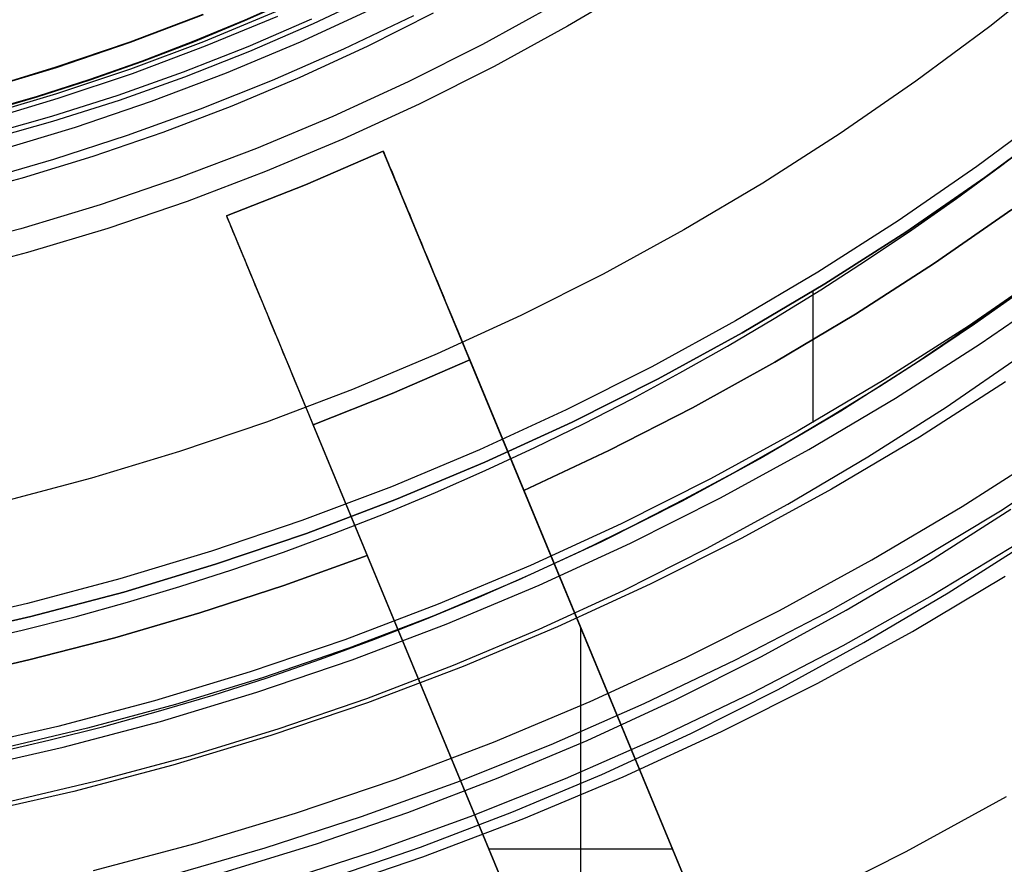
# Model space of a CAD drawing. Header units: millimetres. Extents: x 9001 to 10165, y -167 to 850.
# Tile 104 of 216: x 9587.56 to 9596.28, y 456.75 to 464.22. Entities that reach past the tile are written whole.
import ezdxf

# ---------------------------------------------------------------- set-up
doc = ezdxf.new("R2010")
doc.units = ezdxf.units.MM
for name, color, linetype in [('1', 7, 'Continuous'), ('COLOR EXT', 7, 'Continuous'), ('luz', 7, 'Continuous')]:
    doc.layers.add(name, color=color, linetype=linetype)

msp = doc.modelspace()

# ---------------------------------------------------------------- linework, layer by layer
at = {"layer": '1', "color": 250, "true_color": 0x111111}
for p, q in [((9596.7851, 464.6708, 236.8644), (9596.1488, 464.1633, 236.8644)), ((9593.0512, 464.5438, 96.1312), (9592.4128, 464.1654, 96.1312)), ((9593.0512, 464.5438, 48.3312), (9592.4128, 464.1654, 48.3312)), ((9590.0019, 464.4197, 144.4031), (9589.556, 464.2198, 144.4031)), ((9589.5576, 464.216, 223.4679), (9590.0036, 464.4159, 223.4679)), ((9590.1653, 464.1891, 48.3312), (9590.722, 464.4535, 48.3312)), ((9592.3038, 464.3567, 231.0025), (9591.6593, 464.0041, 231.0025)), ((9588.5392, 464.0242, 107.4778), (9589.1849, 464.269, 107.4778)), ((9589.1849, 464.269, 125.9405), (9588.5392, 464.0242, 125.9405)), ((9589.1864, 464.2652, 225.2), (9588.5406, 464.0203, 225.2)), ((9589.1864, 464.2652, 224.334), (9588.5406, 464.0203, 224.334)), ((9589.8292, 464.2926, 96.1312), (9589.191, 464.0283, 96.1312)), ((9589.8464, 464.2529, 48.3312), (9589.2069, 463.988, 48.3312)), ((9590.6915, 464.321, 231.7015), (9590.0468, 464.0241, 231.7015)), ((9591.0482, 464.2589, 222.7), (9590.4286, 463.9623, 222.7)), ((9590.6407, 463.9895, 222.7), (9591.2252, 464.2835, 222.7)), ((9589.556, 464.2198, 144.4031), (9589.1045, 464.032, 144.4031)), ((9589.106, 464.0282, 223.4679), (9589.5576, 464.216, 223.4679)), ((9590.1474, 464.2289, 96.1312), (9589.5832, 463.984, 96.1312)), ((9589.5999, 463.9436, 48.3312), (9590.1653, 464.1891, 48.3312)), ((9592.4128, 464.1654, 96.1312), (9591.7616, 463.8092, 96.1312)), ((9592.4128, 464.1654, 48.3312), (9591.7616, 463.8092, 48.3312)), ((9596.1488, 464.1633, 236.8644), (9595.4954, 463.6782, 236.8644)), ((9587.8855, 463.8018, 107.4778), (9588.5392, 464.0242, 107.4778)), ((9588.5392, 464.0242, 125.9405), (9587.8855, 463.8018, 125.9405)), ((9588.5406, 464.0203, 225.2), (9587.8868, 463.7978, 225.2)), ((9588.5406, 464.0203, 224.334), (9587.8868, 463.7978, 224.334)), ((9589.191, 464.0283, 96.1312), (9588.5443, 463.7859, 96.1312)), ((9589.2069, 463.988, 48.3312), (9588.5588, 463.7451, 48.3312)), ((9589.1045, 464.032, 144.4031), (9588.6477, 463.8567, 144.4031)), ((9588.6491, 463.8528, 223.4679), (9589.106, 464.0282, 223.4679)), ((9589.5832, 463.984, 96.1312), (9589.0111, 463.7583, 96.1312)), ((9590.0468, 464.0241, 231.7015), (9589.3922, 463.7497, 231.7015)), ((9590.0466, 463.7154, 222.7), (9590.6407, 463.9895, 222.7)), ((9591.6593, 464.0041, 231.0025), (9591.0031, 463.674, 231.0025)), ((9589.0266, 463.7174, 48.3312), (9589.5999, 463.9436, 48.3312)), ((9590.4286, 463.9623, 222.7), (9589.7995, 463.6863, 222.7)), ((9588.6477, 463.8567, 144.4031), (9588.1855, 463.6939, 144.4031)), ((9588.1868, 463.69, 223.4679), (9588.6491, 463.8528, 223.4679)), ((9591.7616, 463.8092, 96.1312), (9591.0986, 463.4756, 96.1312)), ((9591.7616, 463.8092, 48.3312), (9591.0986, 463.4756, 48.3312)), ((9587.2246, 463.602, 107.4778), (9587.8855, 463.8018, 107.4778)), ((9587.8855, 463.8018, 125.9405), (9587.2246, 463.602, 125.9405)), ((9587.8868, 463.7978, 225.2), (9587.2257, 463.5981, 225.2)), ((9587.8868, 463.7978, 224.334), (9587.2257, 463.5981, 224.334)), ((9588.5443, 463.7859, 96.1312), (9587.8896, 463.5658, 96.1312)), ((9588.5588, 463.7451, 48.3312), (9587.9027, 463.5245, 48.3312)), ((9589.0111, 463.7583, 96.1312), (9588.4317, 463.552, 96.1312)), ((9588.446, 463.5107, 48.3312), (9589.0266, 463.7174, 48.3312)), ((9589.3922, 463.7497, 231.7015), (9588.7285, 463.498, 231.7015)), ((9588.1855, 463.6939, 144.4031), (9587.7183, 463.5441, 144.4031)), ((9587.7195, 463.5401, 223.4679), (9588.1868, 463.69, 223.4679)), ((9589.7995, 463.6863, 222.7), (9589.1616, 463.4313, 222.7)), ((9589.4436, 463.4615, 222.7), (9590.0466, 463.7154, 222.7)), ((9591.0031, 463.674, 231.0025), (9590.3358, 463.3667, 231.0025)), ((9595.4954, 463.6782, 236.8644), (9594.8256, 463.2159, 236.8644)), ((9587.8896, 463.5658, 96.1312), (9587.2278, 463.3681, 96.1312)), ((9587.7183, 463.5441, 144.4031), (9587.2461, 463.4074, 144.4031)), ((9588.4317, 463.552, 96.1312), (9587.8457, 463.3654, 96.1312)), ((9587.9027, 463.5245, 48.3312), (9587.2394, 463.3264, 48.3312)), ((9587.2472, 463.4034, 223.4679), (9587.7195, 463.5401, 223.4679)), ((9587.8587, 463.3237, 48.3312), (9588.446, 463.5107, 48.3312)), ((9588.7285, 463.498, 231.7015), (9588.0565, 463.2693, 231.7015)), ((9588.8324, 463.2281, 222.7), (9589.4436, 463.4615, 222.7)), ((9591.0986, 463.4756, 96.1312), (9590.4244, 463.1652, 96.1312)), ((9591.0986, 463.4756, 48.3312), (9590.4244, 463.1652, 48.3312)), ((9589.1616, 463.4313, 222.7), (9588.5156, 463.1976, 222.7)), ((9596.7142, 463.4288, 236.4877), (9596.035, 462.9245, 236.4877)), ((9587.8457, 463.3654, 96.1312), (9587.2537, 463.1987, 96.1312)), ((9587.2654, 463.1567, 48.3312), (9587.8587, 463.3237, 48.3312)), ((9590.3358, 463.3667, 231.0025), (9589.6584, 463.0827, 231.0025)), ((9596.1052, 462.8265, 250.75), (9596.7877, 463.3332, 250.75)), ((9596.7877, 463.3332, 246.75), (9596.1052, 462.8265, 246.75)), ((9588.0565, 463.2693, 231.7015), (9587.377, 463.064, 231.7015)), ((9588.5156, 463.1976, 222.7), (9587.8623, 462.9853, 222.7)), ((9588.2136, 463.0154, 222.7), (9588.8324, 463.2281, 222.7)), ((9594.8256, 463.2159, 236.8644), (9594.1403, 462.7769, 236.8644)), ((9596.2431, 462.926, 242.75), (9596.6277, 463.2181, 242.75)), ((9590.4244, 463.1652, 96.1312), (9589.74, 462.8782, 96.1312)), ((9590.4244, 463.1652, 48.3312), (9589.74, 462.8782, 48.3312)), ((9589.6584, 463.0827, 231.0025), (9588.9715, 462.8222, 231.0025)), ((9587.8623, 462.9853, 222.7), (9587.2023, 462.7947, 222.7)), ((9587.5881, 462.8238, 222.7), (9588.2136, 463.0154, 222.7)), ((9589.74, 462.8782, 96.1312), (9589.046, 462.615, 96.1312)), ((9589.74, 462.8782, 48.3312), (9589.046, 462.615, 48.3312)), ((9596.035, 462.9245, 236.4877), (9595.3389, 462.4441, 236.4877)), ((9595.8532, 462.6413, 242.75), (9596.2431, 462.926, 242.75)), ((9586.9564, 462.6533, 222.7), (9587.5881, 462.8238, 222.7)), ((9588.9715, 462.8222, 231.0025), (9588.2761, 462.5856, 231.0025)), ((9594.1403, 462.7769, 236.8644), (9593.4402, 462.3619, 236.8644)), ((9595.4057, 462.3437, 250.75), (9596.1052, 462.8265, 250.75)), ((9596.1052, 462.8265, 246.75), (9595.4057, 462.3437, 246.75)), ((9588.2761, 462.5856, 231.0025), (9587.5729, 462.3731, 231.0025)), ((9589.046, 462.615, 96.1312), (9588.3434, 462.376, 96.1312)), ((9589.046, 462.615, 48.3312), (9588.3434, 462.376, 48.3312)), ((9595.458, 462.3642, 242.75), (9595.8532, 462.6413, 242.75)), ((9595.3389, 462.4441, 236.4877), (9594.6266, 461.9879, 236.4877)), ((9587.5729, 462.3731, 231.0025), (9586.8628, 462.185, 231.0025)), ((9588.3434, 462.376, 96.1312), (9587.6329, 462.1613, 96.1312)), ((9588.3434, 462.376, 48.3312), (9587.6329, 462.1613, 48.3312)), ((9593.4402, 462.3619, 236.8644), (9592.7262, 461.9713, 236.8644)), ((9594.6899, 461.8852, 250.75), (9595.4057, 462.3437, 250.75)), ((9595.4057, 462.3437, 246.75), (9594.6899, 461.8852, 246.75)), ((9595.0576, 462.0948, 242.75), (9595.458, 462.3642, 242.75)), ((9587.6329, 462.1613, 96.1312), (9586.9155, 461.9712, 96.1312)), ((9587.6329, 462.1613, 48.3312), (9586.9155, 461.9712, 48.3312)), ((9594.6523, 461.8332, 242.75), (9595.0576, 462.0948, 242.75)), ((9596.8245, 462.1258, 98.1904), (9596.175, 461.6474, 98.1904)), ((9594.6266, 461.9879, 236.4877), (9593.899, 461.5565, 236.4877)), ((9596.6874, 462.0135, 250.75), (9595.9595, 461.511, 250.75)), ((9596.6874, 462.0135, 246.75), (9595.9595, 461.511, 246.75)), ((9592.7262, 461.9713, 236.8644), (9591.9992, 461.6056, 236.8644)), ((9593.9587, 461.4518, 250.75), (9594.6899, 461.8852, 250.75)), ((9594.6899, 461.8852, 246.75), (9593.9587, 461.4518, 246.75)), ((9594.242, 461.5796, 242.75), (9594.6523, 461.8332, 242.75)), ((9594.5816, 461.8189, 250.75), (9594.5816, 460.6562, 250.75)), ((9596.0139, 461.5324, 242.75), (9596.4251, 461.8207, 242.75)), ((9596.175, 461.6474, 98.1904), (9595.5098, 461.1912, 98.1904)), ((9591.9992, 461.6056, 236.8644), (9591.2599, 461.2652, 236.8644)), ((9593.899, 461.5565, 236.4877), (9593.157, 461.1506, 236.4877)), ((9593.8269, 461.334, 242.75), (9594.242, 461.5796, 242.75)), ((9593.213, 461.0438, 250.75), (9593.9587, 461.4518, 250.75)), ((9593.9587, 461.4518, 246.75), (9593.213, 461.0438, 246.75)), ((9595.9595, 461.511, 250.75), (9595.2146, 461.0339, 250.75)), ((9595.9595, 461.511, 246.75), (9595.2146, 461.0339, 246.75)), ((9595.5973, 461.252, 242.75), (9596.0139, 461.5324, 242.75)), ((9593.4072, 461.0967, 242.75), (9593.8269, 461.334, 242.75)), ((9591.2599, 461.2652, 236.8644), (9590.5094, 460.9505, 236.8644)), ((9595.5098, 461.1912, 98.1904), (9594.8295, 460.7578, 98.1904)), ((9595.1754, 460.9798, 242.75), (9595.5973, 461.252, 242.75)), ((9595.762, 460.7937, 46.0441), (9596.4394, 461.2583, 46.0441)), ((9593.157, 461.1506, 236.4877), (9592.4013, 460.7705, 236.4877)), ((9592.4536, 460.6619, 250.75), (9593.213, 461.0438, 250.75)), ((9593.213, 461.0438, 246.75), (9592.4536, 460.6619, 246.75)), ((9592.983, 460.8678, 242.75), (9593.4072, 461.0967, 242.75)), ((9595.2146, 461.0339, 250.75), (9594.4537, 460.5829, 250.75)), ((9595.2146, 461.0339, 246.75), (9594.4537, 460.5829, 246.75)), ((9590.5094, 460.9505, 236.8644), (9589.7484, 460.6619, 236.8644)), ((9594.7485, 460.7159, 242.75), (9595.1754, 460.9798, 242.75)), ((9592.5544, 460.6473, 242.75), (9592.983, 460.8678, 242.75)), ((9592.4013, 460.7705, 236.4877), (9591.633, 460.4167, 236.4877)), ((9594.8295, 460.7578, 98.1904), (9594.135, 460.3475, 98.1904)), ((9595.0692, 460.3523, 46.0441), (9595.762, 460.7937, 46.0441)), ((9594.3166, 460.4604, 242.75), (9594.7485, 460.7159, 242.75)), ((9589.7484, 460.6619, 236.8644), (9588.9779, 460.3998, 236.8644)), ((9591.6816, 460.3063, 250.75), (9592.4536, 460.6619, 250.75)), ((9592.4536, 460.6619, 246.75), (9591.6816, 460.3063, 246.75)), ((9592.1215, 460.4355, 242.75), (9592.5544, 460.6473, 242.75)), ((9594.4537, 460.5829, 250.75), (9593.6777, 460.1584, 250.75)), ((9594.4537, 460.5829, 246.75), (9593.6777, 460.1584, 246.75)), ((9591.633, 460.4167, 236.4877), (9590.853, 460.0896, 236.4877)), ((9591.6845, 460.2324, 242.75), (9592.1215, 460.4355, 242.75)), ((9593.8798, 460.2134, 242.75), (9594.3166, 460.4604, 242.75)), ((9588.9779, 460.3998, 236.8644), (9588.1989, 460.1644, 236.8644)), ((9594.135, 460.3475, 98.1904), (9593.427, 459.9609, 98.1904)), ((9594.3619, 459.9345, 46.0441), (9595.0692, 460.3523, 46.0441)), ((9596.994, 460.3652, 45.7922), (9596.2424, 459.8742, 45.7922)), ((9590.8977, 459.9777, 250.75), (9591.6816, 460.3063, 250.75)), ((9591.6816, 460.3063, 246.75), (9590.8977, 459.9777, 246.75)), ((9591.2434, 460.0382, 242.75), (9591.6845, 460.2324, 242.75)), ((9588.1989, 460.1644, 236.8644), (9587.4122, 459.956, 236.8644)), ((9593.6777, 460.1584, 250.75), (9592.8875, 459.7609, 250.75)), ((9593.6777, 460.1584, 246.75), (9592.8875, 459.7609, 246.75)), ((9593.4384, 459.9752, 242.75), (9593.8798, 460.2134, 242.75)), ((9590.853, 460.0896, 236.4877), (9590.0621, 459.7897, 236.4877)), ((9590.1029, 459.6762, 250.75), (9590.8977, 459.9777, 250.75)), ((9590.8977, 459.9777, 246.75), (9590.1029, 459.6762, 246.75)), ((9590.7985, 459.853, 242.75), (9591.2434, 460.0382, 242.75)), ((9592.9924, 459.7457, 242.75), (9593.4384, 459.9752, 242.75)), ((9593.427, 459.9609, 98.1904), (9592.7064, 459.5984, 98.1904)), ((9593.641, 459.5408, 46.0441), (9594.3619, 459.9345, 46.0441)), ((9595.6141, 459.4307, 45.7922), (9596.3352, 459.8902, 45.7922)), ((9590.3497, 459.6769, 242.75), (9590.7985, 459.853, 242.75)), ((9596.2424, 459.8742, 45.7922), (9595.4749, 459.4082, 45.7922)), ((9590.0621, 459.7897, 236.4877), (9589.2613, 459.5172, 236.4877)), ((9592.8875, 459.7609, 250.75), (9592.0841, 459.3909, 250.75)), ((9592.8875, 459.7609, 246.75), (9592.0841, 459.3909, 246.75)), ((9592.5419, 459.5253, 242.75), (9592.9924, 459.7457, 242.75)), ((9589.2982, 459.4024, 250.75), (9590.1029, 459.6762, 250.75)), ((9590.1029, 459.6762, 246.75), (9589.2982, 459.4024, 246.75)), ((9589.8974, 459.5102, 242.75), (9590.3497, 459.6769, 242.75)), ((9592.7064, 459.5984, 98.1904), (9591.9739, 459.2605, 98.1904)), ((9592.9071, 459.1717, 46.0441), (9593.641, 459.5408, 46.0441)), ((9596.4163, 459.5981, 98.6312), (9595.6396, 459.1265, 98.6312)), ((9595.7805, 459.1493, 98.6312), (9596.5103, 459.6143, 98.6312)), ((9589.2613, 459.5172, 236.4877), (9588.4516, 459.2726, 236.4877)), ((9589.4415, 459.3528, 242.75), (9589.8974, 459.5102, 242.75)), ((9592.0871, 459.314, 242.75), (9592.5419, 459.5253, 242.75)), ((9588.4845, 459.1566, 250.75), (9589.2982, 459.4024, 250.75)), ((9589.2982, 459.4024, 246.75), (9588.4845, 459.1566, 246.75)), ((9592.0841, 459.3909, 250.75), (9591.2684, 459.0489, 250.75)), ((9592.0841, 459.3909, 246.75), (9591.2684, 459.0489, 246.75)), ((9595.4749, 459.4082, 45.7922), (9594.6925, 458.9679, 45.7922)), ((9594.8778, 458.9958, 45.7922), (9595.6141, 459.4307, 45.7922)), ((9588.4516, 459.2726, 236.4877), (9587.634, 459.056, 236.4877)), ((9588.9822, 459.205, 242.75), (9589.4415, 459.3528, 242.75)), ((9591.6281, 459.1119, 242.75), (9592.0871, 459.314, 242.75)), ((9588.5196, 459.0669, 242.75), (9588.9822, 459.205, 242.75)), ((9591.9739, 459.2605, 98.1904), (9591.2305, 458.9474, 98.1904)), ((9587.6628, 458.9389, 250.75), (9588.4845, 459.1566, 250.75)), ((9588.4845, 459.1566, 246.75), (9587.6628, 458.9389, 246.75)), ((9591.1651, 458.9191, 242.75), (9591.6281, 459.1119, 242.75)), ((9592.1612, 458.8275, 46.0441), (9592.9071, 459.1717, 46.0441)), ((9595.6396, 459.1265, 98.6312), (9594.8478, 458.6809, 98.6312)), ((9595.0354, 458.7091, 98.6312), (9595.7805, 459.1493, 98.6312)), ((9587.634, 459.056, 236.4877), (9586.8094, 458.8678, 236.4877)), ((9588.0539, 458.9386, 242.75), (9588.5196, 459.0669, 242.75)), ((9591.2684, 459.0489, 250.75), (9590.4413, 458.7352, 250.75)), ((9591.2684, 459.0489, 246.75), (9590.4413, 458.7352, 246.75)), ((9586.8342, 458.7498, 250.75), (9587.6628, 458.9389, 250.75)), ((9587.6628, 458.9389, 246.75), (9586.8342, 458.7498, 246.75)), ((9587.5852, 458.8202, 242.75), (9588.0539, 458.9386, 242.75)), ((9591.2305, 458.9474, 98.1904), (9590.4769, 458.6597, 98.1904)), ((9594.6925, 458.9679, 45.7922), (9593.8959, 458.5537, 45.7922)), ((9594.1273, 458.586, 45.7922), (9594.8778, 458.9958, 45.7922)), ((9590.6982, 458.736, 242.75), (9591.1651, 458.9191, 242.75)), ((9587.1135, 458.7119, 242.75), (9587.5852, 458.8202, 242.75)), ((9591.4042, 458.5088, 46.0441), (9592.1612, 458.8275, 46.0441)), ((9590.4413, 458.7352, 250.75), (9589.6039, 458.4503, 250.75)), ((9590.4413, 458.7352, 246.75), (9589.6039, 458.4503, 246.75)), ((9590.2274, 458.5624, 242.75), (9590.6982, 458.736, 242.75)), ((9594.8478, 458.6809, 98.6312), (9594.0417, 458.2618, 98.6312)), ((9594.2758, 458.2944, 98.6312), (9595.0354, 458.7091, 98.6312)), ((9590.4769, 458.6597, 98.1904), (9589.7141, 458.3975, 98.1904)), ((9593.3634, 458.2017, 45.7922), (9594.1273, 458.586, 45.7922)), ((9589.753, 458.3987, 242.75), (9590.2274, 458.5624, 242.75)), ((9590.6368, 458.2157, 46.0441), (9591.4042, 458.5088, 46.0441)), ((9593.8959, 458.5537, 45.7922), (9593.0861, 458.1661, 45.7922)), ((9589.6039, 458.4503, 250.75), (9588.7572, 458.1945, 250.75)), ((9589.6039, 458.4503, 246.75), (9588.7572, 458.1945, 246.75)), ((9589.7141, 458.3975, 98.1904), (9588.9428, 458.1612, 98.1904)), ((9589.2751, 458.2449, 242.75), (9589.753, 458.3987, 242.75)), ((9588.7937, 458.1012, 242.75), (9589.2751, 458.2449, 242.75)), ((9594.0417, 458.2618, 98.6312), (9593.2221, 457.8695, 98.6312)), ((9593.5027, 457.9055, 98.6312), (9594.2758, 458.2944, 98.6312)), ((9588.7572, 458.1945, 250.75), (9587.9022, 457.968, 250.75)), ((9588.7572, 458.1945, 246.75), (9587.9022, 457.968, 246.75)), ((9588.9428, 458.1612, 98.1904), (9588.164, 457.9511, 98.1904)), ((9589.8599, 457.9487, 46.0441), (9590.6368, 458.2157, 46.0441)), ((9593.0861, 458.1661, 45.7922), (9592.2639, 457.8054, 45.7922)), ((9592.587, 457.8435, 45.7922), (9593.3634, 458.2017, 45.7922)), ((9588.3091, 457.9676, 242.75), (9588.7937, 458.1012, 242.75)), ((9587.9022, 457.968, 250.75), (9587.0398, 457.7712, 250.75)), ((9587.9022, 457.968, 246.75), (9587.0398, 457.7712, 246.75)), ((9587.8213, 457.8445, 242.75), (9588.3091, 457.9676, 242.75)), ((9588.164, 457.9511, 98.1904), (9587.3786, 457.7674, 98.1904)), ((9589.0745, 457.7081, 46.0441), (9589.8599, 457.9487, 46.0441)), ((9592.717, 457.543, 98.6312), (9593.5027, 457.9055, 98.6312)), ((9587.3305, 457.7318, 242.75), (9587.8213, 457.8445, 242.75)), ((9592.2639, 457.8054, 45.7922), (9591.4303, 457.4722, 45.7922)), ((9591.7989, 457.5116, 45.7922), (9592.587, 457.8435, 45.7922)), ((9593.2221, 457.8695, 98.6312), (9592.3901, 457.5045, 98.6312)), ((9588.2814, 457.4941, 46.0441), (9589.0745, 457.7081, 46.0441)), ((9591.9194, 457.2071, 98.6312), (9592.717, 457.543, 98.6312)), ((9587.4816, 457.307, 46.0441), (9588.2814, 457.4941, 46.0441)), ((9591.4303, 457.4722, 45.7922), (9590.586, 457.1667, 45.7922)), ((9591, 457.2066, 45.7922), (9591.7989, 457.5116, 45.7922)), ((9592.3901, 457.5045, 98.6312), (9591.5464, 457.1672, 98.6312)), ((9590.1914, 456.9286, 45.7922), (9591, 457.2066, 45.7922)), ((9591.111, 456.8984, 98.6312), (9591.9194, 457.2071, 98.6312)), ((9590.586, 457.1667, 45.7922), (9589.7322, 456.8892, 45.7922)), ((9591.5464, 457.1672, 98.6312), (9590.692, 456.858, 98.6312)), ((9589.3738, 456.6781, 45.7922), (9590.1914, 456.9286, 45.7922)), ((9589.7322, 456.8892, 45.7922), (9588.8696, 456.6402, 45.7922)), ((9590.692, 456.858, 98.6312), (9589.8279, 456.5773, 98.6312)), ((9590.2926, 456.6171, 98.6312), (9591.111, 456.8984, 98.6312))]:
    msp.add_line(p, q, dxfattribs=at)
at = {"layer": 'COLOR EXT', "color": 30, "true_color": 0xff8d00}
for p, q in [((9590.7816, 463.0598, 24.5621), (9590.0936, 462.7608, 24.5621)), ((9590.0936, 462.7608, 19.7621), (9590.7816, 463.0598, 19.7621)), ((9590.0936, 462.7608, 22.1621), (9590.7816, 463.0598, 22.1621)), ((9590.7816, 463.0598, 19.7621), (9590.7816, 463.0598, 24.5621)), ((9590.7816, 463.0598, 24.5621), (9590.782, 463.0587, 24.6319)), ((9592.0259, 460.0556, 19.7621), (9590.7816, 463.0598, 19.7621)), ((9594.8971, 453.1242, 21.4121), (9590.7816, 463.0598, 21.4121)), ((9590.782, 463.0587, 24.6319), (9590.7834, 463.0553, 24.7017)), ((9590.7834, 463.0553, 24.7017), (9590.7858, 463.0496, 24.7712)), ((9590.7858, 463.0496, 24.7712), (9590.789, 463.0418, 24.8405)), ((9590.789, 463.0418, 24.8405), (9590.7932, 463.0316, 24.9095)), ((9590.7932, 463.0316, 24.9095), (9590.7983, 463.0193, 24.978)), ((9590.7983, 463.0193, 24.978), (9590.8044, 463.0048, 25.0461)), ((9590.8044, 463.0048, 25.0461), (9590.8113, 462.9881, 25.1135)), ((9590.8113, 462.9881, 25.1135), (9590.8191, 462.9692, 25.1803)), ((9590.8191, 462.9692, 25.1803), (9590.8278, 462.9482, 25.2463)), ((9590.8278, 462.9482, 25.2463), (9590.8374, 462.925, 25.3115)), ((9590.8374, 462.925, 25.3115), (9590.8478, 462.8998, 25.3757)), ((9590.8478, 462.8998, 25.3757), (9590.8591, 462.8725, 25.439)), ((9590.8591, 462.8725, 25.439), (9590.8713, 462.8432, 25.5012)), ((9590.0936, 462.7608, 24.5621), (9589.3957, 462.4858, 24.5621)), ((9589.3957, 462.4858, 19.7621), (9590.0936, 462.7608, 19.7621)), ((9589.3957, 462.4858, 22.1621), (9590.0936, 462.7608, 22.1621)), ((9590.0936, 462.7608, 19.7621), (9590.0936, 462.7608, 24.5621)), ((9590.8713, 462.8432, 25.5012), (9590.8842, 462.8119, 25.5623)), ((9590.8842, 462.8119, 25.5623), (9590.898, 462.7787, 25.6221)), ((9590.898, 462.7787, 25.6221), (9590.9126, 462.7435, 25.6807)), ((9590.9126, 462.7435, 25.6807), (9590.9279, 462.7065, 25.7379)), ((9590.9279, 462.7065, 25.7379), (9590.944, 462.6677, 25.7936)), ((9590.944, 462.6677, 25.7936), (9590.9608, 462.6271, 25.8479)), ((9590.9608, 462.6271, 25.8479), (9590.9784, 462.5847, 25.9006)), ((9590.9784, 462.5847, 25.9006), (9590.9966, 462.5407, 25.9516)), ((9590.9966, 462.5407, 25.9516), (9591.0155, 462.4951, 26.001)), ((9596.3432, 462.542, 19.7621), (9595.6595, 462.0685, 19.7621)), ((9596.3432, 462.542, 16.2621), (9595.6595, 462.0685, 16.2621)), ((9595.6595, 462.0685, 18.0121), (9596.3432, 462.542, 18.0121)), ((9589.3962, 462.4846, 24.6319), (9589.3957, 462.4858, 24.5621)), ((9589.3957, 462.4858, 24.5621), (9589.3957, 462.4858, 19.7621)), ((9589.3957, 462.4858, 19.7621), (9590.6401, 459.4816, 19.7621)), ((9589.3957, 462.4858, 21.4121), (9593.5112, 452.5501, 21.4121)), ((9589.3976, 462.4812, 24.7017), (9589.3962, 462.4846, 24.6319)), ((9589.4, 462.4756, 24.7712), (9589.3976, 462.4812, 24.7017)), ((9589.4032, 462.4677, 24.8405), (9589.4, 462.4756, 24.7712)), ((9589.4074, 462.4576, 24.9095), (9589.4032, 462.4677, 24.8405)), ((9589.4125, 462.4453, 24.978), (9589.4074, 462.4576, 24.9095)), ((9589.4185, 462.4308, 25.0461), (9589.4125, 462.4453, 24.978)), ((9589.4255, 462.414, 25.1135), (9589.4185, 462.4308, 25.0461)), ((9589.4333, 462.3952, 25.1803), (9589.4255, 462.414, 25.1135)), ((9591.0155, 462.4951, 26.001), (9591.035, 462.4479, 26.0486)), ((9591.035, 462.4479, 26.0486), (9591.0552, 462.3992, 26.0944)), ((9589.442, 462.3741, 25.2463), (9589.4333, 462.3952, 25.1803)), ((9589.4516, 462.351, 25.3115), (9589.442, 462.3741, 25.2463)), ((9589.462, 462.3258, 25.3757), (9589.4516, 462.351, 25.3115)), ((9589.4733, 462.2985, 25.439), (9589.462, 462.3258, 25.3757)), ((9591.0552, 462.3992, 26.0944), (9591.076, 462.349, 26.1383)), ((9591.076, 462.349, 26.1383), (9591.0973, 462.2975, 26.1803)), ((9589.4855, 462.2692, 25.5012), (9589.4733, 462.2985, 25.439)), ((9589.4984, 462.2379, 25.5623), (9589.4855, 462.2692, 25.5012)), ((9589.5122, 462.2047, 25.6221), (9589.4984, 462.2379, 25.5623)), ((9591.0973, 462.2975, 26.1803), (9591.1192, 462.2447, 26.2204)), ((9591.1192, 462.2447, 26.2204), (9591.1416, 462.1905, 26.2584)), ((9589.5268, 462.1695, 25.6807), (9589.5122, 462.2047, 25.6221)), ((9589.5421, 462.1325, 25.7379), (9589.5268, 462.1695, 25.6807)), ((9591.1416, 462.1905, 26.2584), (9591.1645, 462.1352, 26.2943)), ((9589.5582, 462.0937, 25.7936), (9589.5421, 462.1325, 25.7379)), ((9589.575, 462.053, 25.8479), (9589.5582, 462.0937, 25.7936)), ((9591.1645, 462.1352, 26.2943), (9591.1879, 462.0788, 26.3282)), ((9591.1879, 462.0788, 26.3282), (9591.2117, 462.0213, 26.3599)), ((9595.6595, 462.0685, 19.7621), (9594.9604, 461.618, 19.7621)), ((9595.6595, 462.0685, 16.2621), (9594.9604, 461.618, 16.2621)), ((9594.9604, 461.618, 18.0121), (9595.6595, 462.0685, 18.0121)), ((9589.5925, 462.0107, 25.9006), (9589.575, 462.053, 25.8479)), ((9589.6108, 461.9667, 25.9516), (9589.5925, 462.0107, 25.9006)), ((9591.2117, 462.0213, 26.3599), (9591.2359, 461.9628, 26.3894)), ((9589.6297, 461.9211, 26.001), (9589.6108, 461.9667, 25.9516)), ((9589.6492, 461.8739, 26.0486), (9589.6297, 461.9211, 26.001)), ((9591.2359, 461.9628, 26.3894), (9591.2605, 461.9034, 26.4166)), ((9591.2605, 461.9034, 26.4166), (9591.2855, 461.8432, 26.4416)), ((9589.6694, 461.8252, 26.0944), (9589.6492, 461.8739, 26.0486)), ((9589.6902, 461.775, 26.1383), (9589.6694, 461.8252, 26.0944)), ((9591.2855, 461.8432, 26.4416), (9591.3108, 461.7822, 26.4644)), ((9589.7115, 461.7235, 26.1803), (9589.6902, 461.775, 26.1383)), ((9589.7334, 461.6706, 26.2204), (9589.7115, 461.7235, 26.1803)), ((9591.3108, 461.7822, 26.4644), (9591.3363, 461.7205, 26.4848)), ((9591.3363, 461.7205, 26.4848), (9591.3621, 461.6582, 26.5028)), ((9589.7558, 461.6165, 26.2584), (9589.7334, 461.6706, 26.2204)), ((9591.3621, 461.6582, 26.5028), (9591.3882, 461.5953, 26.5185)), ((9589.7787, 461.5612, 26.2943), (9589.7558, 461.6165, 26.2584)), ((9589.8021, 461.5048, 26.3282), (9589.7787, 461.5612, 26.2943)), ((9591.3882, 461.5953, 26.5185), (9591.4144, 461.532, 26.5318)), ((9594.9604, 461.618, 19.7621), (9594.2467, 461.191, 19.7621)), ((9594.9604, 461.618, 16.2621), (9594.2467, 461.191, 16.2621)), ((9594.2467, 461.191, 18.0121), (9594.9604, 461.618, 18.0121)), ((9589.8259, 461.4473, 26.3599), (9589.8021, 461.5048, 26.3282)), ((9591.4144, 461.532, 26.5318), (9591.4408, 461.4683, 26.5427)), ((9591.4408, 461.4683, 26.5427), (9591.4673, 461.4042, 26.5512)), ((9589.8501, 461.3888, 26.3894), (9589.8259, 461.4473, 26.3599)), ((9589.8747, 461.3294, 26.4166), (9589.8501, 461.3888, 26.3894)), ((9591.4673, 461.4042, 26.5512), (9591.4939, 461.34, 26.5573)), ((9589.8997, 461.2692, 26.4416), (9589.8747, 461.3294, 26.4166)), ((9591.4939, 461.34, 26.5573), (9591.5206, 461.2755, 26.5609)), ((9589.9249, 461.2082, 26.4644), (9589.8997, 461.2692, 26.4416)), ((9589.9505, 461.1465, 26.4848), (9589.9249, 461.2082, 26.4644)), ((9591.5474, 461.211, 26.5621), (9590.859, 460.9131, 26.5621)), ((9590.859, 460.9131, 26.5621), (9591.5474, 461.211, 26.5621)), ((9591.5206, 461.2755, 26.5609), (9591.5474, 461.211, 26.5621)), ((9591.5474, 461.211, 26.5621), (9594.8971, 453.1242, 26.5621)), ((9594.2467, 461.191, 19.7621), (9593.5192, 460.788, 19.7621)), ((9594.2467, 461.191, 16.2621), (9593.5192, 460.788, 16.2621)), ((9593.5192, 460.788, 18.0121), (9594.2467, 461.191, 18.0121)), ((9589.9763, 461.0842, 26.5028), (9589.9505, 461.1465, 26.4848)), ((9590.0024, 461.0213, 26.5185), (9589.9763, 461.0842, 26.5028)), ((9590.0286, 460.958, 26.5318), (9590.0024, 461.0213, 26.5185)), ((9590.055, 460.8943, 26.5427), (9590.0286, 460.958, 26.5318)), ((9590.0815, 460.8302, 26.5512), (9590.055, 460.8943, 26.5427)), ((9590.859, 460.9131, 26.5621), (9590.1615, 460.637, 26.5621)), ((9590.1615, 460.637, 26.5621), (9590.859, 460.9131, 26.5621)), ((9590.1081, 460.7659, 26.5573), (9590.0815, 460.8302, 26.5512)), ((9590.1348, 460.7015, 26.5609), (9590.1081, 460.7659, 26.5573)), ((9593.5192, 460.788, 19.7621), (9592.7786, 460.4094, 19.7621)), ((9593.5192, 460.788, 16.2621), (9592.7786, 460.4094, 16.2621)), ((9592.7786, 460.4094, 18.0121), (9593.5192, 460.788, 18.0121)), ((9590.1615, 460.637, 26.5621), (9590.1348, 460.7015, 26.5609)), ((9593.5112, 452.5501, 26.5621), (9590.1615, 460.637, 26.5621)), ((9592.7786, 460.4094, 19.7621), (9592.0259, 460.0556, 19.7621)), ((9592.7786, 460.4094, 16.2621), (9592.0259, 460.0556, 16.2621)), ((9592.0259, 460.0556, 18.0121), (9592.7786, 460.4094, 18.0121)), ((9595.0859, 452.6681, 16.2621), (9592.0259, 460.0556, 16.2621)), ((9592.0259, 460.0556, 16.2621), (9592.0259, 460.0556, 19.7621)), ((9590.6401, 459.4816, 16.2621), (9589.9029, 459.215, 16.2621)), ((9590.6401, 459.4816, 19.7621), (9589.9029, 459.215, 19.7621)), ((9589.9029, 459.215, 18.0121), (9590.6401, 459.4816, 18.0121)), ((9590.6401, 459.4816, 19.7621), (9590.6401, 459.4816, 16.2621)), ((9590.6401, 459.4816, 16.2621), (9593.7001, 452.0941, 16.2621)), ((9589.9029, 459.215, 16.2621), (9589.1576, 458.9716, 16.2621)), ((9589.9029, 459.215, 19.7621), (9589.1576, 458.9716, 19.7621)), ((9589.1576, 458.9716, 18.0121), (9589.9029, 459.215, 18.0121)), ((9589.1576, 458.9716, 16.2621), (9588.4051, 458.7517, 16.2621)), ((9589.1576, 458.9716, 19.7621), (9588.4051, 458.7517, 19.7621)), ((9588.4051, 458.7517, 18.0121), (9589.1576, 458.9716, 18.0121)), ((9592.5293, 454.9207, 26.5621), (9592.5293, 458.8404, 26.5621)), ((9588.4051, 458.7517, 16.2621), (9587.6461, 458.5555, 16.2621)), ((9588.4051, 458.7517, 19.7621), (9587.6461, 458.5555, 19.7621)), ((9587.6461, 458.5555, 18.0121), (9588.4051, 458.7517, 18.0121)), ((9588.4051, 458.7517, 16.2621), (9588.4051, 458.7517, 19.7621)), ((9587.6461, 458.5555, 16.2621), (9586.8813, 458.3833, 16.2621)), ((9587.6461, 458.5555, 19.7621), (9586.8813, 458.3833, 19.7621)), ((9586.8813, 458.3833, 18.0121), (9587.6461, 458.5555, 18.0121)), ((9592.9338, 457.864, 16.2621), (9592.9338, 457.864, 26.5621)), ((9591.5479, 457.2899, 16.2621), (9591.5479, 457.2899, 26.5621)), ((9593.3411, 456.8806, 26.5621), (9591.7175, 456.8806, 26.5621))]:
    msp.add_line(p, q, dxfattribs=at)
at = {"layer": 'luz', "color": 7, "true_color": 0xffffff}
for p, q in [((9596.0647, 461.3528, -20.0832), (9596.798, 461.859, -20.0832)), ((9595.3143, 460.8722, -20.0832), (9596.0647, 461.3528, -20.0832)), ((9596.2879, 461.0171, -20.1197), (9595.5258, 460.529, -20.1197)), ((9594.5477, 460.4179, -20.0832), (9595.3143, 460.8722, -20.0832)), ((9595.5258, 460.529, -20.1197), (9594.7473, 460.0675, -20.1197)), ((9593.766, 459.9902, -20.0832), (9594.5477, 460.4179, -20.0832)), ((9595.9044, 459.9148, -20.1197), (9596.6875, 460.4164, -20.1197)), ((9594.7473, 460.0675, -20.1197), (9593.9534, 459.6332, -20.1197)), ((9592.9699, 459.5898, -20.0832), (9593.766, 459.9902, -20.0832)), ((9595.1045, 459.4406, -20.1197), (9595.9044, 459.9148, -20.1197)), ((9593.9534, 459.6332, -20.1197), (9593.1449, 459.2265, -20.1197)), ((9592.1605, 459.217, -20.0832), (9592.9699, 459.5898, -20.0832)), ((9594.2886, 458.9943, -20.1197), (9595.1045, 459.4406, -20.1197)), ((9595.4643, 458.809, -20.4331), (9596.2858, 459.296, -20.4331)), ((9591.3388, 458.8725, -20.0832), (9592.1605, 459.217, -20.0832)), ((9593.1449, 459.2265, -20.1197), (9592.3228, 458.8479, -20.1197)), ((9593.4579, 458.5765, -20.1197), (9594.2886, 458.9943, -20.1197)), ((9590.5056, 458.5565, -20.0832), (9591.3388, 458.8725, -20.0832)), ((9592.3228, 458.8479, -20.1197), (9591.4882, 458.498, -20.1197)), ((9594.6265, 458.3506, -20.4331), (9595.4643, 458.809, -20.4331)), ((9592.6133, 458.1875, -20.1197), (9593.4579, 458.5765, -20.1197)), ((9589.662, 458.2695, -20.0832), (9590.5056, 458.5565, -20.0832)), ((9591.4882, 458.498, -20.1197), (9590.642, 458.1771, -20.1197)), ((9593.7733, 457.9215, -20.4331), (9594.6265, 458.3506, -20.4331)), ((9588.809, 458.0117, -20.0832), (9589.662, 458.2695, -20.0832)), ((9590.642, 458.1771, -20.1197), (9589.7853, 457.8856, -20.1197)), ((9591.7557, 457.828, -20.1197), (9592.6133, 458.1875, -20.1197)), ((9587.9476, 457.7836, -20.0832), (9588.809, 458.0117, -20.0832)), ((9589.7853, 457.8856, -20.1197), (9588.919, 457.6238, -20.1197)), ((9592.9059, 457.522, -20.4331), (9593.7733, 457.9215, -20.4331)), ((9590.8862, 457.4982, -20.1197), (9591.7557, 457.828, -20.1197)), ((9587.0789, 457.5853, -20.0832), (9587.9476, 457.7836, -20.0832)), ((9588.919, 457.6238, -20.1197), (9588.0441, 457.3921, -20.1197)), ((9590.0058, 457.1987, -20.1197), (9590.8862, 457.4982, -20.1197)), ((9592.0252, 457.1528, -20.4331), (9592.9059, 457.522, -20.4331)), ((9588.0441, 457.3921, -20.1197), (9587.1618, 457.1907, -20.1197)), ((9595.4085, 456.8606, -21.1584), (9596.2973, 457.3468, -21.1584)), ((9589.1157, 456.9297, -20.1197), (9590.0058, 457.1987, -20.1197)), ((9591.1322, 456.8141, -20.4331), (9592.0252, 457.1528, -20.4331)), ((9588.2168, 456.6916, -20.1197), (9589.1157, 456.9297, -20.1197)), ((9594.5035, 456.4053, -21.1584), (9595.4085, 456.8606, -21.1584)), ((9590.2281, 456.5065, -20.4331), (9591.1322, 456.8141, -20.4331))]:
    msp.add_line(p, q, dxfattribs=at)

doc.saveas('drawing.dxf')
